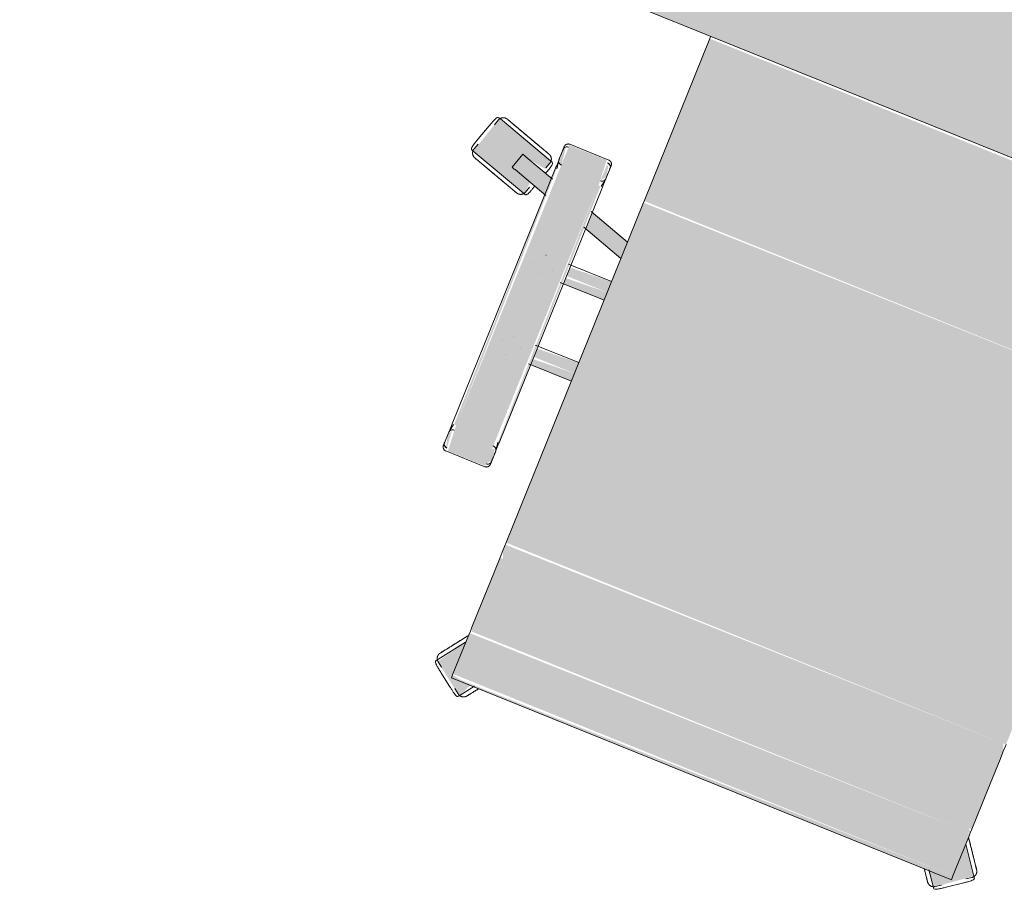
# Model space of a CAD drawing. Header units: millimetres. Extents: x -526411 to -400573, y 47353 to 130199.
# Tile 100 of 256: x -487932 to -487190, y 79683 to 80339. Entities that reach past the tile are written whole.
import ezdxf

# ---------------------------------------------------------------- set-up
doc = ezdxf.new("R2010")
doc.units = ezdxf.units.MM
doc.layers.add('I-FURN', color=30, linetype='Continuous', lineweight=18)

# ---------------------------------------------------------------- blocks, each defined once
blk = doc.blocks.new('80_KA_CE4_coupe werkplek 4P - 4 wp-230599-3e Verdieping - Percelen telling LI')
at = {"layer": 'I-FURN'}
blk.add_hatch(color=122, dxfattribs=at).paths.add_polyline_path([(3402.58, 2.36), (3402.58, 802.36), (1752.58, 802.36), (1752.58, 2.36), (3321.97, 2.36)], flags=0)
blk.add_line((1752.58, 2.36), (3402.58, 2.36), dxfattribs=at)
blk = doc.blocks.new('82_3B_bureaustoel - directie vierkant - 82_3B_bureaustoel - directie vierkant-V13-3e Verdieping - Percelen telling LI')
at = {"layer": 'I-FURN'}
for points in [[(-192.68, 292.2), (-217.92, 272.94), (-203.2, 253.09), (-201.75, 281.78), (-185.11, 281.78), (-192.24, 291.6)], [(192.68, 292.2), (187.87, 281.78), (203.2, 279.49), (203.4, 252.95), (217.4, 274.25), (193.22, 291.81)], [(-203.2, 281.78), (-203.2, 278.66), (203.2, 280.69), (201.94, 281.78), (-201.75, 281.78)], [(-203.2, 278.66), (-203.2, 246.88), (203.2, 246.88), (203.2, 278.66), (24.52, 278.66)], [(-203.2, 246.88), (-201.92, 243.71), (203.2, 245.33), (203.2, 246.88), (37.36, 246.88)], [(-203.2, 243.71), (-201.03, 240.7), (203.2, 240.7), (201.99, 243.71), (-203.14, 243.71)], [(-203.2, 240.7), (-203.2, 220.63), (203.2, 220.63), (203.2, 240.7), (-201.99, 240.7)], [(-203.2, 220.63), (-203.2, 203.86), (203.2, 203.86), (203.2, 220.63), (-197.75, 220.63)], [(-203.2, 203.86), (-203.2, 183.93), (203.2, 183.93), (203.2, 203.86), (-196.43, 203.86)], [(-203.2, 183.93), (-203.2, 178.18), (203.2, 178.18), (200.88, 183.93), (-200.51, 183.93)], [(-203.2, 178.18), (-201.02, 171.84), (203.2, 173.43), (203.2, 178.18), (-202.5, 178.18)], [(-203.2, 171.84), (-203.2, -103.38), (203.2, -103.38), (203.2, 171.84), (-202.56, 171.84)], [(239.51, 124.06), (239.51, 104), (271.26, 104), (269.77, 124.06), (257.76, 124.06)], [(236.34, 104), (237.93, -104), (239.51, -104), (237.27, 104), (236.45, 104)], [(239.51, 104), (239.51, -104), (271.26, -104), (271.26, 104)], [(271.26, 104), (273.51, -104), (274.44, -102.72), (272.85, 104), (272.09, 104)], [(203.2, 40.26), (203.2, 34.13), (236.34, 35.86), (236.34, 40.26), (212.98, 40.26)], [(203.2, 34.13), (203.2, 31.75), (236.34, 31.75), (236.34, 34.13), (215.45, 34.13)], [(203.2, 31.75), (203.2, 25.62), (236.34, 27.34), (236.34, 31.75), (216.42, 31.75)], [(203.2, -25.62), (203.2, -31.75), (236.34, -30.02), (236.34, -25.62), (204.67, -25.62)], [(203.2, -31.75), (203.2, -34.13), (236.34, -34.13), (236.34, -31.75), (207.15, -31.75)], [(203.2, -34.13), (203.2, -40.26), (236.34, -38.62), (236.34, -34.13), (208.11, -34.13)], [(-203.2, -103.38), (-203.2, -106.04), (203.2, -104.71), (203.2, -103.38), (-154.57, -103.38)], [(-203.2, -106.04), (-203.2, -238.17), (203.2, -238.17), (203.2, -106.04), (-199.12, -106.04)], [(239.51, -104), (241, -124.06), (271.26, -124.06), (271.26, -104)]]:
    blk.add_hatch(color=122, dxfattribs=at).paths.add_polyline_path(points, flags=0)
h = blk.add_hatch(color=122, dxfattribs=at)
h.paths.add_polyline_path([(239.51, 122.36), (236.34, 118.21), (237.57, 109.56), (239.51, 110.35), (239.51, 120.38)], flags=0)
h.paths.add_polyline_path([(271.26, 122.36), (272.62, 109.06), (274.44, 112.52), (272.36, 121.35)], flags=0)
h = blk.add_hatch(color=122, dxfattribs=at)
h.paths.add_polyline_path([(203.2, -59.35), (203.2, -72.7), (236.34, -83.47), (236.34, -70.11), (220.58, -64.99)], flags=0)
h.paths.add_polyline_path([(274.44, -82.49), (274.44, -95.85), (298.44, -103.65), (302.18, -91.51), (278.08, -83.68)], flags=0)
h = blk.add_hatch(color=122, dxfattribs=at)
h.paths.add_polyline_path([(288.41, -77.02), (286.55, -78.73), (288.23, -77.54)], flags=0)
h.paths.add_polyline_path([(289.02, -77.22), (288.28, -86.99), (301.93, -92.89), (296.79, -103.11), (281.45, -100.53), (279.92, -107.64), (327.83, -122.55), (336.73, -92.72), (289.73, -77.45)], flags=0)
h.paths.add_polyline_path([(303.02, -91.78), (305.1, -92.45), (303.01, -91.82)], flags=0)
h = blk.add_hatch(color=122, dxfattribs=at)
h.paths.add_polyline_path([(239.51, -107.78), (236.34, -112.52), (238.42, -121.35), (239.51, -120.38), (239.51, -110.35)], flags=0)
h.paths.add_polyline_path([(271.26, -107.82), (272.93, -120.82), (274.44, -119.44), (273.72, -110.07), (271.56, -108.09)], flags=0)
for p, q in [((-193.88, 291.16), (-197.73, 288.36)), ((-193.05, 292.72), (-192.24, 291.6)), ((-192.24, 291.6), (-184.68, 281.2)), ((184.67, 281.18), (192.24, 291.6)), ((192.24, 291.6), (193.05, 292.72)), ((197.73, 288.36), (193.88, 291.16)), ((-201.75, 288.49), (-212.02, 281.02)), ((-201.75, 288.49), (-212.02, 281.02)), ((212.02, 281.02), (201.75, 288.49)), ((212.02, 281.02), (201.75, 288.49)), ((-213.14, 277.16), (-217, 274.36)), ((203.2, 281.84), (-203.2, 281.84)), ((-203.2, 278.66), (-203.2, 281.84)), ((-203.2, 246.88), (-203.2, 278.66)), ((203.2, 281.84), (203.2, 278.66)), ((203.2, 278.66), (203.2, 246.88)), ((217, 274.36), (213.14, 277.16)), ((-217.92, 272.94), (-218.74, 274.06)), ((-203.4, 252.95), (-217.92, 272.94)), ((217.92, 272.94), (203.4, 252.95)), ((218.74, 274.06), (217.92, 272.94)), ((-203.2, 243.71), (-203.2, 246.88)), ((203.2, 246.88), (203.2, 243.71)), ((-203.2, 240.7), (-203.2, 243.71)), ((-203.2, 220.63), (-203.2, 240.7)), ((203.2, 243.71), (203.2, 240.7)), ((203.2, 240.7), (203.2, 220.63)), ((-203.2, 203.86), (-203.2, 220.63)), ((203.2, 220.63), (203.2, 203.86)), ((-203.2, 183.93), (-203.2, 203.86)), ((203.2, 203.86), (203.2, 183.93)), ((-203.2, 178.18), (-203.2, 183.93)), ((-203.2, 171.84), (-203.2, 178.18)), ((203.2, 183.93), (203.2, 178.18)), ((203.2, 178.18), (203.2, 171.84)), ((203.2, 171.84), (203.2, -103.38)), ((236.34, 119.44), (236.34, 110.7)), ((271.26, 124.72), (239.51, 124.72)), ((274.44, 110.74), (274.44, 119.44)), ((236.34, 111.36), (236.34, 110.7)), ((274.44, 110.74), (274.44, 111.4)), ((236.34, 104), (236.34, -104)), ((237.34, 104), (236.37, 110.29)), ((274.41, 110.32), (273.43, 104)), ((274.44, -104), (274.44, 104)), ((237.93, 40.48), (203.2, 40.48)), ((256.52, 40.48), (256.56, 40.48)), ((247.85, 31.77), (247.85, 31.75)), ((262.93, 31.77), (262.93, 31.81)), ((203.2, 25.4), (238.69, 25.4)), ((256.56, 25.4), (256.51, 25.4)), ((239, -25.4), (203.2, -25.4)), ((256.52, -25.4), (256.56, -25.4)), ((247.85, -31.77), (247.85, -31.81)), ((262.93, -31.77), (262.93, -31.75)), ((203.2, -40.48), (238.16, -40.48)), ((256.56, -40.48), (256.51, -40.48)), ((203.2, -59.35), (238.05, -70.67)), ((237.33, -83.79), (203.2, -72.7)), ((288.67, -78.77), (287.2, -83.3)), ((288.41, -77.02), (289.73, -77.45)), ((289.73, -77.45), (336.73, -92.72)), ((273.51, -82.19), (302.36, -91.57)), ((298.44, -103.65), (273.51, -95.55)), ((301.17, -104.53), (305.1, -92.46)), ((302.36, -91.57), (303.02, -91.78)), ((303.02, -91.78), (305.1, -92.45)), ((335.35, -98.95), (336.82, -94.42)), ((336.73, -92.72), (338.05, -93.15)), ((203.2, -103.38), (203.2, -106.04)), ((281.31, -101.42), (279.84, -105.95)), ((299.1, -103.86), (298.44, -103.65)), ((301.17, -104.53), (299.1, -103.86)), ((332.79, -114.81), (336.71, -102.73)), ((332.79, -114.81), (336.71, -102.73)), ((203.2, -106.04), (203.2, -238.17)), ((236.34, -110.7), (236.34, -119.44)), ((236.34, -110.7), (236.34, -111.36)), ((236.37, -110.29), (237.34, -104)), ((273.43, -104), (274.41, -110.32)), ((274.44, -119.44), (274.44, -110.74)), ((274.44, -111.4), (274.44, -110.74)), ((279.92, -107.64), (278.6, -107.21)), ((326.92, -122.92), (279.92, -107.64)), ((327.99, -121.59), (329.46, -117.06)), ((239.51, -124.72), (271.26, -124.72)), ((328.24, -123.34), (326.92, -122.92)), ((203.2, -238.17), (203.2, -239.71))]:
    blk.add_line(p, q, dxfattribs=at)
at = {"layer": 'I-FURN', "flags": 128}
for points in [[(-193.88, 291.16), (-193.72, 291.27), (-193.56, 291.37), (-193.4, 291.47), (-193.23, 291.55), (-193.06, 291.64), (-192.88, 291.71), (-192.7, 291.78), (-192.52, 291.84), (-192.34, 291.9), (-192.16, 291.94), (-191.97, 291.98), (-191.78, 292.02), (-191.59, 292.04), (-191.4, 292.06), (-191.21, 292.07), (-191.02, 292.07), (-190.83, 292.06), (-190.64, 292.05), (-190.45, 292.03), (-190.27, 292), (-190.08, 291.96), (-189.89, 291.92), (-189.71, 291.87), (-189.53, 291.81), (-189.35, 291.74), (-189.17, 291.67), (-189, 291.59), (-188.83, 291.5), (-188.66, 291.41), (-188.5, 291.31), (-188.34, 291.2), (-188.19, 291.09), (-188.04, 290.97), (-187.9, 290.85), (-187.76, 290.72), (-187.62, 290.58), (-187.5, 290.44), (-187.37, 290.3), (-187.26, 290.15), (-187.23, 290.1)], [(-181.15, 281.74), (-181.56, 282.31), (-181.97, 282.87), (-182.36, 283.41), (-182.74, 283.93), (-183.11, 284.44), (-183.47, 284.93), (-183.81, 285.4), (-184.14, 285.86), (-184.46, 286.29), (-184.76, 286.71), (-185.04, 287.1), (-185.31, 287.47), (-185.56, 287.82), (-185.8, 288.14), (-186.02, 288.44), (-186.22, 288.72), (-186.41, 288.97), (-186.57, 289.2), (-186.72, 289.41), (-186.85, 289.58), (-186.96, 289.74), (-187.05, 289.86), (-187.12, 289.96), (-187.18, 290.04), (-187.21, 290.08), (-187.23, 290.1)], [(-187.23, 290.1), (-187.22, 290.09), (-187.19, 290.05), (-187.14, 289.98), (-187.07, 289.89), (-186.99, 289.77), (-186.88, 289.63), (-186.76, 289.46), (-186.61, 289.26), (-186.45, 289.04), (-186.27, 288.79), (-186.08, 288.52), (-185.86, 288.23), (-185.63, 287.91), (-185.38, 287.56), (-185.12, 287.2), (-184.84, 286.81), (-184.54, 286.41), (-184.23, 285.98), (-183.9, 285.53), (-183.56, 285.06), (-183.21, 284.58), (-182.84, 284.07), (-182.46, 283.55), (-182.07, 283.01), (-181.67, 282.46), (-181.26, 281.89)], [(181.15, 281.74), (181.56, 282.31), (181.97, 282.87), (182.36, 283.41), (182.74, 283.93), (183.11, 284.44), (183.47, 284.93), (183.81, 285.4), (184.14, 285.86), (184.46, 286.29), (184.76, 286.71), (185.04, 287.1), (185.31, 287.47), (185.56, 287.82), (185.8, 288.14), (186.02, 288.44), (186.22, 288.72), (186.41, 288.97), (186.57, 289.2), (186.72, 289.41), (186.85, 289.58), (186.96, 289.74), (187.05, 289.86), (187.12, 289.96), (187.18, 290.04), (187.21, 290.08), (187.23, 290.1)], [(187.23, 290.1), (187.22, 290.09), (187.19, 290.05), (187.14, 289.98), (187.07, 289.89), (186.99, 289.77), (186.88, 289.63), (186.76, 289.46), (186.61, 289.26), (186.45, 289.04), (186.27, 288.79), (186.08, 288.52), (185.86, 288.23), (185.63, 287.91), (185.38, 287.56), (185.12, 287.2), (184.84, 286.81), (184.54, 286.41), (184.23, 285.98), (183.9, 285.53), (183.56, 285.06), (183.21, 284.58), (182.84, 284.07), (182.46, 283.55), (182.07, 283.01), (181.67, 282.46), (181.26, 281.89)], [(187.23, 290.1), (187.34, 290.26), (187.46, 290.4), (187.59, 290.55), (187.72, 290.68), (187.86, 290.81), (188, 290.94), (188.15, 291.06), (188.3, 291.17), (188.46, 291.28), (188.62, 291.38), (188.79, 291.48), (188.95, 291.57), (189.13, 291.65), (189.3, 291.72), (189.48, 291.79), (189.66, 291.85), (189.84, 291.9), (190.03, 291.95), (190.21, 291.99), (190.4, 292.02), (190.59, 292.04), (190.78, 292.06), (190.97, 292.07), (191.16, 292.07), (191.35, 292.06), (191.54, 292.04), (191.73, 292.02), (191.92, 291.99), (192.11, 291.96), (192.29, 291.91), (192.48, 291.86), (192.66, 291.8), (192.83, 291.73), (193.01, 291.66), (193.18, 291.58), (193.35, 291.49), (193.52, 291.4), (193.68, 291.3), (193.84, 291.19), (193.88, 291.16)], [(-218.05, 267.71), (-218.16, 267.87), (-218.26, 268.03), (-218.36, 268.19), (-218.45, 268.36), (-218.53, 268.53), (-218.6, 268.71), (-218.67, 268.88), (-218.73, 269.06), (-218.79, 269.25), (-218.84, 269.43), (-218.87, 269.62), (-218.91, 269.81), (-218.93, 269.99), (-218.95, 270.18), (-218.96, 270.37), (-218.96, 270.56), (-218.95, 270.76), (-218.94, 270.95), (-218.92, 271.13), (-218.89, 271.32), (-218.85, 271.51), (-218.81, 271.7), (-218.76, 271.88), (-218.7, 272.06), (-218.63, 272.24), (-218.56, 272.41), (-218.48, 272.59), (-218.39, 272.76), (-218.3, 272.92), (-218.2, 273.09), (-218.1, 273.24), (-217.98, 273.4), (-217.86, 273.55), (-217.74, 273.69), (-217.61, 273.83), (-217.47, 273.96), (-217.33, 274.09), (-217.19, 274.21), (-217.04, 274.33), (-217, 274.36)], [(-205.97, 251.08), (-206.45, 251.75), (-206.93, 252.41), (-207.42, 253.07), (-207.89, 253.73), (-208.37, 254.39), (-208.84, 255.04), (-209.31, 255.68), (-209.77, 256.31), (-210.23, 256.94), (-210.67, 257.56), (-211.11, 258.17), (-211.55, 258.76), (-211.97, 259.34), (-212.39, 259.91), (-212.79, 260.47), (-213.18, 261.01), (-213.57, 261.54), (-213.93, 262.05), (-214.29, 262.54), (-214.64, 263.01), (-214.96, 263.46), (-215.28, 263.9), (-215.58, 264.31), (-215.87, 264.7), (-216.13, 265.07), (-216.39, 265.42), (-216.62, 265.75), (-216.84, 266.05), (-217.04, 266.33), (-217.23, 266.58), (-217.39, 266.81), (-217.54, 267.01), (-217.67, 267.19), (-217.78, 267.34), (-217.87, 267.47), (-217.95, 267.57), (-218, 267.64), (-218.03, 267.69), (-218.05, 267.71)], [(-218.05, 267.71), (-218.04, 267.7), (-218.01, 267.66), (-217.96, 267.59), (-217.9, 267.5), (-217.81, 267.38), (-217.7, 267.23), (-217.58, 267.06), (-217.44, 266.87), (-217.28, 266.64), (-217.1, 266.4), (-216.9, 266.13), (-216.68, 265.83), (-216.45, 265.51), (-216.2, 265.17), (-215.94, 264.81), (-215.66, 264.42), (-215.36, 264.01), (-215.05, 263.58), (-214.73, 263.13), (-214.39, 262.67), (-214.03, 262.18), (-213.67, 261.68), (-213.29, 261.16), (-212.9, 260.62), (-212.5, 260.07), (-212.08, 259.5), (-211.66, 258.92), (-211.23, 258.33), (-210.79, 257.72), (-210.35, 257.11), (-209.89, 256.48), (-209.43, 255.85), (-208.97, 255.21), (-208.5, 254.56), (-208.02, 253.91), (-207.55, 253.25), (-207.06, 252.59), (-206.58, 251.93), (-206.1, 251.26), (-205.97, 251.08)], [(205.97, 251.08), (206.45, 251.75), (206.93, 252.41), (207.42, 253.07), (207.89, 253.73), (208.37, 254.39), (208.84, 255.04), (209.31, 255.68), (209.77, 256.31), (210.23, 256.94), (210.67, 257.56), (211.11, 258.17), (211.55, 258.76), (211.97, 259.34), (212.39, 259.91), (212.79, 260.47), (213.18, 261.01), (213.57, 261.54), (213.93, 262.05), (214.29, 262.54), (214.64, 263.01), (214.96, 263.46), (215.28, 263.9), (215.58, 264.31), (215.87, 264.7), (216.13, 265.07), (216.39, 265.42), (216.62, 265.75), (216.84, 266.05), (217.04, 266.33), (217.23, 266.58), (217.39, 266.81), (217.54, 267.01), (217.67, 267.19), (217.78, 267.34), (217.87, 267.47), (217.95, 267.57), (218, 267.64), (218.03, 267.69), (218.05, 267.71)], [(218.05, 267.71), (218.04, 267.7), (218.01, 267.66), (217.96, 267.59), (217.9, 267.5), (217.81, 267.38), (217.7, 267.23), (217.58, 267.06), (217.44, 266.87), (217.28, 266.64), (217.1, 266.4), (216.9, 266.13), (216.68, 265.83), (216.45, 265.51), (216.2, 265.17), (215.94, 264.81), (215.66, 264.42), (215.36, 264.01), (215.05, 263.58), (214.73, 263.13), (214.39, 262.67), (214.03, 262.18), (213.67, 261.68), (213.29, 261.16), (212.9, 260.62), (212.5, 260.07), (212.08, 259.5), (211.66, 258.92), (211.23, 258.33), (210.79, 257.72), (210.35, 257.11), (209.89, 256.48), (209.43, 255.85), (208.97, 255.21), (208.5, 254.56), (208.02, 253.91), (207.55, 253.25), (207.06, 252.59), (206.58, 251.93), (206.1, 251.26), (205.97, 251.08)], [(217, 274.36), (217.15, 274.25), (217.29, 274.13), (217.44, 274), (217.57, 273.87), (217.71, 273.73), (217.83, 273.59), (217.95, 273.44), (218.07, 273.29), (218.17, 273.13), (218.28, 272.97), (218.37, 272.8), (218.46, 272.63), (218.54, 272.46), (218.62, 272.29), (218.68, 272.11), (218.74, 271.93), (218.8, 271.74), (218.84, 271.56), (218.88, 271.37), (218.91, 271.19), (218.93, 271), (218.95, 270.81), (218.96, 270.62), (218.96, 270.43), (218.95, 270.24), (218.94, 270.05), (218.91, 269.86), (218.88, 269.67), (218.85, 269.48), (218.8, 269.3), (218.75, 269.11), (218.69, 268.93), (218.62, 268.75), (218.55, 268.58), (218.47, 268.41), (218.38, 268.24), (218.29, 268.07), (218.19, 267.91), (218.08, 267.75), (218.05, 267.71)], [(-205.97, 251.08), (-205.49, 250.42), (-205, 249.75), (-204.52, 249.09), (-204.05, 248.43), (-203.57, 247.78)], [(-203.44, 247.6), (-203.92, 248.26), (-204.39, 248.91), (-204.87, 249.58), (-205.36, 250.24), (-205.84, 250.9), (-205.97, 251.08)], [(203.44, 247.6), (203.92, 248.26), (204.39, 248.91), (204.87, 249.58), (205.36, 250.24), (205.84, 250.9), (205.97, 251.08)], [(205.97, 251.08), (205.49, 250.42), (205, 249.75), (204.52, 249.09), (204.05, 248.43), (203.57, 247.78)], [(236.34, 121.54), (236.34, 121.67), (236.35, 121.8), (236.36, 121.92), (236.38, 122.05), (236.4, 122.17), (236.43, 122.3), (236.46, 122.42), (236.5, 122.54), (236.54, 122.66), (236.59, 122.78), (236.64, 122.9), (236.7, 123.01), (236.76, 123.12), (236.82, 123.23), (236.89, 123.34), (236.97, 123.44), (237.05, 123.54), (237.13, 123.64), (237.21, 123.73), (237.3, 123.82), (237.39, 123.91), (237.49, 123.99), (237.59, 124.07), (237.69, 124.14), (237.8, 124.22), (237.91, 124.28), (238.02, 124.34), (238.13, 124.4), (238.25, 124.45), (238.36, 124.5), (238.48, 124.55), (238.6, 124.59), (238.73, 124.62), (238.85, 124.65), (238.97, 124.67), (239.1, 124.69), (239.23, 124.71), (239.35, 124.71), (239.48, 124.72), (239.51, 124.72)], [(236.34, 120.11), (236.34, 120.37), (236.34, 120.61), (236.34, 120.83), (236.34, 121.01), (236.34, 121.17), (236.34, 121.3), (236.34, 121.4), (236.34, 121.48), (236.34, 121.52), (236.34, 121.54)], [(236.34, 121.54), (236.34, 121.53), (236.34, 121.49), (236.34, 121.42), (236.34, 121.32), (236.34, 121.19), (236.34, 121.04), (236.34, 120.86), (236.34, 120.65), (236.34, 120.42), (236.34, 120.16), (236.34, 119.87), (236.34, 119.56), (236.34, 119.23), (236.34, 118.86), (236.34, 118.48), (236.34, 118.07), (236.34, 117.64), (236.34, 117.19), (236.34, 116.72), (236.34, 116.22), (236.34, 115.71), (236.34, 115.18), (236.34, 114.63), (236.34, 114.06), (236.34, 113.48), (236.34, 112.88), (236.34, 112.27), (236.34, 111.64), (236.34, 111.01), (236.34, 110.36), (236.34, 109.7), (236.34, 109.03), (236.34, 108.36), (236.34, 107.67), (236.34, 106.98), (236.34, 106.29), (236.34, 105.59), (236.34, 104.89), (236.34, 104.19), (236.34, 104)], [(271.26, 124.72), (271.39, 124.72), (271.52, 124.71), (271.64, 124.7), (271.77, 124.68), (271.89, 124.66), (272.02, 124.63), (272.14, 124.6), (272.26, 124.56), (272.38, 124.52), (272.5, 124.47), (272.62, 124.42), (272.73, 124.36), (272.84, 124.3), (272.95, 124.23), (273.06, 124.16), (273.16, 124.09), (273.26, 124.01), (273.36, 123.93), (273.45, 123.85), (273.54, 123.76), (273.63, 123.66), (273.71, 123.57), (273.79, 123.47), (273.86, 123.36), (273.94, 123.26), (274, 123.15), (274.06, 123.04), (274.12, 122.93), (274.17, 122.81), (274.22, 122.69), (274.27, 122.58), (274.31, 122.45), (274.34, 122.33), (274.37, 122.21), (274.39, 122.08), (274.41, 121.96), (274.43, 121.83), (274.43, 121.71), (274.44, 121.58), (274.44, 121.54)], [(274.44, 104), (274.44, 104.7), (274.44, 105.4), (274.44, 106.1), (274.44, 106.8), (274.44, 107.49), (274.44, 108.17), (274.44, 108.85), (274.44, 109.52), (274.44, 110.18), (274.44, 110.83), (274.44, 111.47), (274.44, 112.1), (274.44, 112.72), (274.44, 113.32), (274.44, 113.91), (274.44, 114.48), (274.44, 115.03), (274.44, 115.57), (274.44, 116.09), (274.44, 116.59), (274.44, 117.06), (274.44, 117.52), (274.44, 117.96), (274.44, 118.37), (274.44, 118.76), (274.44, 119.13), (274.44, 119.47), (274.44, 119.79), (274.44, 120.08), (274.44, 120.35), (274.44, 120.59), (274.44, 120.81), (274.44, 121), (274.44, 121.16), (274.44, 121.29), (274.44, 121.39), (274.44, 121.47), (274.44, 121.52), (274.44, 121.54)], [(274.44, 121.54), (274.44, 121.53), (274.44, 121.49), (274.44, 121.42), (274.44, 121.32), (274.44, 121.19), (274.44, 121.04), (274.44, 120.86), (274.44, 120.65), (274.44, 120.42), (274.44, 120.16), (274.44, 120.11)], [(288.67, -78.77), (288.73, -78.59), (288.8, -78.41), (288.88, -78.24), (288.96, -78.07), (289.05, -77.9), (289.15, -77.74), (289.25, -77.58), (289.36, -77.42), (289.48, -77.27), (289.6, -77.12), (289.73, -76.98), (289.86, -76.85), (290, -76.72), (290.14, -76.59), (290.29, -76.47), (290.44, -76.36), (290.6, -76.25), (290.76, -76.15), (290.93, -76.06), (291.1, -75.97), (291.27, -75.89), (291.45, -75.81), (291.63, -75.75), (291.81, -75.69), (291.99, -75.64), (292.17, -75.59), (292.36, -75.55), (292.55, -75.53), (292.74, -75.5), (292.93, -75.49), (293.12, -75.48), (293.31, -75.48), (293.5, -75.49), (293.69, -75.51), (293.88, -75.53), (294.07, -75.56), (294.25, -75.6), (294.44, -75.64), (294.62, -75.7), (294.67, -75.71)], [(314.22, -82.06), (313.43, -81.81), (312.65, -81.56), (311.88, -81.3), (311.1, -81.05), (310.33, -80.8), (309.57, -80.55), (308.81, -80.31), (308.07, -80.07), (307.33, -79.83), (306.6, -79.59), (305.89, -79.36), (305.19, -79.13), (304.5, -78.91), (303.83, -78.69), (303.18, -78.48), (302.54, -78.27), (301.93, -78.07), (301.33, -77.88), (300.75, -77.69), (300.19, -77.51), (299.66, -77.34), (299.15, -77.17), (298.67, -77.01), (298.2, -76.86), (297.77, -76.72), (297.36, -76.59), (296.98, -76.46), (296.62, -76.35), (296.3, -76.24), (296, -76.15), (295.73, -76.06), (295.49, -75.98), (295.28, -75.91), (295.1, -75.85), (294.95, -75.81), (294.84, -75.77), (294.75, -75.74), (294.7, -75.72), (294.67, -75.71)], [(294.67, -75.71), (294.69, -75.72), (294.73, -75.73), (294.81, -75.76), (294.92, -75.79), (295.06, -75.84), (295.23, -75.9), (295.43, -75.96), (295.66, -76.04), (295.92, -76.12), (296.21, -76.22), (296.53, -76.32), (296.88, -76.43), (297.25, -76.55), (297.66, -76.68), (298.08, -76.82), (298.54, -76.97), (299.02, -77.13), (299.52, -77.29), (300.05, -77.46), (300.6, -77.64), (301.17, -77.83), (301.76, -78.02), (302.37, -78.22), (303.01, -78.42), (303.66, -78.63), (304.32, -78.85), (305, -79.07), (305.7, -79.3), (306.41, -79.53), (307.13, -79.76), (307.87, -80), (308.61, -80.24), (309.37, -80.49), (310.13, -80.74), (310.89, -80.99), (311.67, -81.24), (312.44, -81.49), (313.22, -81.74), (314, -82), (314.22, -82.06)], [(314.22, -82.06), (315, -82.32), (315.78, -82.57), (316.56, -82.82), (317.33, -83.08), (318.1, -83.33), (318.86, -83.57), (319.62, -83.82), (320.36, -84.06), (321.1, -84.3), (321.83, -84.54), (322.54, -84.77), (323.24, -85), (323.93, -85.22), (324.6, -85.44), (325.25, -85.65), (325.89, -85.86), (326.51, -86.06), (327.1, -86.25), (327.68, -86.44), (328.24, -86.62), (328.77, -86.79), (329.28, -86.96), (329.77, -87.12), (330.23, -87.27), (330.66, -87.41), (331.07, -87.54), (331.45, -87.67), (331.81, -87.78), (332.14, -87.89), (332.43, -87.98), (332.7, -88.07), (332.94, -88.15), (333.15, -88.22), (333.33, -88.27), (333.48, -88.32), (333.59, -88.36), (333.68, -88.39), (333.74, -88.41), (333.76, -88.41)], [(333.76, -88.42), (333.75, -88.41), (333.7, -88.4), (333.62, -88.37), (333.51, -88.33), (333.37, -88.29), (333.2, -88.23), (333, -88.17), (332.77, -88.09), (332.51, -88.01), (332.22, -87.91), (331.9, -87.81), (331.55, -87.7), (331.18, -87.58), (330.78, -87.45), (330.35, -87.31), (329.89, -87.16), (329.41, -87), (328.91, -86.84), (328.38, -86.67), (327.83, -86.49), (327.26, -86.3), (326.67, -86.11), (326.06, -85.91), (325.43, -85.71), (324.78, -85.5), (324.11, -85.28), (323.43, -85.06), (322.73, -84.83), (322.02, -84.6), (321.3, -84.37), (320.56, -84.13), (319.82, -83.89), (319.07, -83.64), (318.31, -83.39), (317.54, -83.14), (316.77, -82.89), (315.99, -82.64), (315.21, -82.39), (314.43, -82.13), (314.22, -82.06)], [(333.76, -88.42), (333.94, -88.48), (334.12, -88.55), (334.29, -88.62), (334.46, -88.71), (334.63, -88.8), (334.8, -88.9), (334.96, -89), (335.11, -89.11), (335.26, -89.22), (335.41, -89.35), (335.55, -89.47), (335.69, -89.61), (335.82, -89.75), (335.94, -89.89), (336.06, -90.04), (336.18, -90.19), (336.28, -90.35), (336.38, -90.51), (336.48, -90.68), (336.56, -90.84), (336.65, -91.02), (336.72, -91.19), (336.79, -91.37), (336.84, -91.55), (336.9, -91.74), (336.94, -91.92), (336.98, -92.11), (337.01, -92.3), (337.03, -92.49), (337.04, -92.68), (337.05, -92.87), (337.05, -93.06), (337.04, -93.25), (337.03, -93.44), (337, -93.63), (336.97, -93.81), (336.93, -94), (336.89, -94.18), (336.83, -94.37), (336.82, -94.42)], [(236.34, -104), (236.34, -104.7), (236.34, -105.4), (236.34, -106.1), (236.34, -106.8), (236.34, -107.49), (236.34, -108.17), (236.34, -108.85), (236.34, -109.52), (236.34, -110.18), (236.34, -110.83), (236.34, -111.47), (236.34, -112.1), (236.34, -112.72), (236.34, -113.32), (236.34, -113.91), (236.34, -114.48), (236.34, -115.03), (236.34, -115.57), (236.34, -116.09), (236.34, -116.59), (236.34, -117.06), (236.34, -117.52), (236.34, -117.96), (236.34, -118.37), (236.34, -118.76), (236.34, -119.13), (236.34, -119.47), (236.34, -119.79), (236.34, -120.08), (236.34, -120.35), (236.34, -120.59), (236.34, -120.81), (236.34, -121), (236.34, -121.16), (236.34, -121.29), (236.34, -121.39), (236.34, -121.47), (236.34, -121.52), (236.34, -121.54)], [(274.44, -121.54), (274.44, -121.53), (274.44, -121.49), (274.44, -121.42), (274.44, -121.32), (274.44, -121.19), (274.44, -121.04), (274.44, -120.86), (274.44, -120.65), (274.44, -120.42), (274.44, -120.16), (274.44, -119.87), (274.44, -119.56), (274.44, -119.23), (274.44, -118.86), (274.44, -118.48), (274.44, -118.07), (274.44, -117.64), (274.44, -117.19), (274.44, -116.72), (274.44, -116.22), (274.44, -115.71), (274.44, -115.18), (274.44, -114.63), (274.44, -114.06), (274.44, -113.48), (274.44, -112.88), (274.44, -112.27), (274.44, -111.64), (274.44, -111.01), (274.44, -110.36), (274.44, -109.7), (274.44, -109.03), (274.44, -108.36), (274.44, -107.67), (274.44, -106.98), (274.44, -106.29), (274.44, -105.59), (274.44, -104.89), (274.44, -104.19), (274.44, -104)], [(282.9, -111.95), (282.72, -111.89), (282.54, -111.82), (282.36, -111.74), (282.19, -111.66), (282.03, -111.57), (281.86, -111.47), (281.7, -111.37), (281.55, -111.26), (281.4, -111.14), (281.25, -111.02), (281.11, -110.89), (280.97, -110.76), (280.84, -110.62), (280.72, -110.48), (280.6, -110.33), (280.48, -110.17), (280.38, -110.02), (280.28, -109.85), (280.18, -109.69), (280.09, -109.52), (280.01, -109.35), (279.94, -109.17), (279.87, -108.99), (279.81, -108.81), (279.76, -108.63), (279.72, -108.44), (279.68, -108.26), (279.65, -108.07), (279.63, -107.88), (279.61, -107.69), (279.61, -107.5), (279.61, -107.31), (279.62, -107.12), (279.63, -106.93), (279.65, -106.74), (279.69, -106.55), (279.72, -106.36), (279.77, -106.18), (279.82, -106), (279.84, -105.95)], [(302.44, -118.3), (301.66, -118.05), (300.88, -117.79), (300.1, -117.54), (299.33, -117.29), (298.56, -117.04), (297.8, -116.79), (297.04, -116.54), (296.29, -116.3), (295.56, -116.06), (294.83, -115.83), (294.12, -115.59), (293.42, -115.37), (292.73, -115.14), (292.06, -114.93), (291.41, -114.71), (290.77, -114.51), (290.15, -114.31), (289.55, -114.11), (288.98, -113.92), (288.42, -113.74), (287.89, -113.57), (287.38, -113.41), (286.89, -113.25), (286.43, -113.1), (286, -112.96), (285.59, -112.82), (285.2, -112.7), (284.85, -112.58), (284.52, -112.48), (284.22, -112.38), (283.96, -112.29), (283.72, -112.22), (283.51, -112.15), (283.33, -112.09), (283.18, -112.04), (283.06, -112), (282.98, -111.98), (282.92, -111.96), (282.9, -111.95)], [(282.9, -111.95), (282.91, -111.95), (282.96, -111.97), (283.04, -111.99), (283.15, -112.03), (283.29, -112.08), (283.46, -112.13), (283.66, -112.2), (283.89, -112.27), (284.15, -112.36), (284.44, -112.45), (284.76, -112.55), (285.11, -112.67), (285.48, -112.79), (285.88, -112.92), (286.31, -113.06), (286.76, -113.21), (287.24, -113.36), (287.75, -113.53), (288.27, -113.7), (288.82, -113.88), (289.4, -114.06), (289.99, -114.25), (290.6, -114.45), (291.23, -114.66), (291.88, -114.87), (292.55, -115.08), (293.23, -115.31), (293.93, -115.53), (294.64, -115.76), (295.36, -116), (296.09, -116.24), (296.84, -116.48), (297.59, -116.72), (298.35, -116.97), (299.12, -117.22), (299.89, -117.47), (300.67, -117.72), (301.45, -117.98), (302.23, -118.23), (302.44, -118.3)], [(302.44, -118.3), (303.22, -118.55), (304, -118.81), (304.78, -119.06), (305.56, -119.31), (306.33, -119.56), (307.09, -119.81), (307.84, -120.05), (308.59, -120.3), (309.33, -120.54), (310.05, -120.77), (310.77, -121), (311.47, -121.23), (312.15, -121.46), (312.82, -121.67), (313.48, -121.89), (314.11, -122.09), (314.73, -122.29), (315.33, -122.49), (315.91, -122.68), (316.46, -122.86), (317, -123.03), (317.51, -123.19), (317.99, -123.35), (318.45, -123.5), (318.89, -123.64), (319.3, -123.78), (319.68, -123.9), (320.04, -124.02), (320.36, -124.12), (320.66, -124.22), (320.93, -124.31), (321.17, -124.38), (321.38, -124.45), (321.56, -124.51), (321.7, -124.56), (321.82, -124.6), (321.91, -124.62), (321.96, -124.64), (321.99, -124.65)], [(321.99, -124.65), (321.97, -124.65), (321.93, -124.63), (321.85, -124.6), (321.74, -124.57), (321.6, -124.52), (321.43, -124.47), (321.23, -124.4), (321, -124.33), (320.74, -124.24), (320.45, -124.15), (320.13, -124.05), (319.78, -123.93), (319.4, -123.81), (319, -123.68), (318.57, -123.54), (318.12, -123.39), (317.64, -123.24), (317.14, -123.07), (316.61, -122.9), (316.06, -122.72), (315.49, -122.54), (314.9, -122.35), (314.28, -122.15), (313.65, -121.94), (313, -121.73), (312.34, -121.51), (311.65, -121.29), (310.96, -121.07), (310.25, -120.84), (309.52, -120.6), (308.79, -120.36), (308.05, -120.12), (307.29, -119.88), (306.53, -119.63), (305.76, -119.38), (304.99, -119.13), (304.21, -118.88), (303.43, -118.62), (302.65, -118.37), (302.44, -118.3)], [(236.34, -121.54), (236.34, -121.53), (236.34, -121.49), (236.34, -121.42), (236.34, -121.32), (236.34, -121.19), (236.34, -121.04), (236.34, -120.86), (236.34, -120.65), (236.34, -120.42), (236.34, -120.16), (236.34, -120.11)], [(239.51, -124.72), (239.39, -124.72), (239.26, -124.71), (239.13, -124.7), (239.01, -124.68), (238.88, -124.66), (238.76, -124.63), (238.64, -124.6), (238.52, -124.56), (238.4, -124.52), (238.28, -124.47), (238.16, -124.42), (238.05, -124.36), (237.94, -124.3), (237.83, -124.23), (237.72, -124.16), (237.62, -124.09), (237.52, -124.01), (237.42, -123.93), (237.33, -123.85), (237.24, -123.76), (237.15, -123.66), (237.07, -123.57), (236.99, -123.47), (236.91, -123.36), (236.84, -123.26), (236.78, -123.15), (236.71, -123.04), (236.66, -122.93), (236.6, -122.81), (236.55, -122.69), (236.51, -122.58), (236.47, -122.45), (236.44, -122.33), (236.41, -122.21), (236.39, -122.08), (236.37, -121.96), (236.35, -121.83), (236.34, -121.71), (236.34, -121.58), (236.34, -121.54)], [(274.44, -121.54), (274.44, -121.67), (274.43, -121.8), (274.42, -121.92), (274.4, -122.05), (274.38, -122.17), (274.35, -122.3), (274.32, -122.42), (274.28, -122.54), (274.24, -122.66), (274.19, -122.78), (274.14, -122.9), (274.08, -123.01), (274.02, -123.12), (273.95, -123.23), (273.88, -123.34), (273.81, -123.44), (273.73, -123.54), (273.65, -123.64), (273.57, -123.73), (273.48, -123.82), (273.38, -123.91), (273.29, -123.99), (273.19, -124.07), (273.08, -124.14), (272.98, -124.22), (272.87, -124.28), (272.76, -124.34), (272.65, -124.4), (272.53, -124.45), (272.41, -124.5), (272.3, -124.55), (272.17, -124.59), (272.05, -124.62), (271.93, -124.65), (271.8, -124.67), (271.68, -124.69), (271.55, -124.71), (271.43, -124.71), (271.3, -124.72), (271.26, -124.72)], [(274.44, -120.11), (274.44, -120.37), (274.44, -120.61), (274.44, -120.83), (274.44, -121.01), (274.44, -121.17), (274.44, -121.3), (274.44, -121.4), (274.44, -121.48), (274.44, -121.52), (274.44, -121.54)], [(327.99, -121.59), (327.93, -121.77), (327.86, -121.95), (327.78, -122.12), (327.7, -122.3), (327.61, -122.46), (327.51, -122.63), (327.41, -122.79), (327.3, -122.94), (327.18, -123.09), (327.06, -123.24), (326.93, -123.38), (326.8, -123.52), (326.66, -123.65), (326.52, -123.77), (326.37, -123.89), (326.21, -124.01), (326.06, -124.11), (325.89, -124.21), (325.73, -124.31), (325.56, -124.4), (325.39, -124.48), (325.21, -124.55), (325.03, -124.62), (324.85, -124.68), (324.67, -124.73), (324.48, -124.77), (324.3, -124.81), (324.11, -124.84), (323.92, -124.86), (323.73, -124.88), (323.54, -124.88), (323.35, -124.88), (323.16, -124.87), (322.97, -124.86), (322.78, -124.83), (322.59, -124.8), (322.4, -124.77), (322.22, -124.72), (322.04, -124.67), (321.99, -124.65)]]:
    blk.add_lwpolyline(points, dxfattribs=at)
at = {"layer": 'I-FURN'}
for centre, major_axis, ratio, start_param, end_param in [((239.51, 119.44), (-3.17, 0), 0.918218, 4.712389, 6.283185), ((239.51, 119.44), (3.17, 0), 0.918252, 1.832596, 3.141593), ((271.26, 119.44), (-3.17, 0), 0.918218, 3.141593, 4.712389), ((271.26, 119.44), (3.17, 0), 0.918252, 0, 1.308997), ((239.51, 110.7), (-3.17, 0), 0.918218, 0, 1.570796), ((239.51, 110.7), (3.17, 0), 0.918252, 3.141593, 4.45059), ((271.22, 110.74), (-3.22, 0), 0.918252, 1.570796, 3.141593), ((271.22, 110.74), (3.22, 0), 0.918218, 4.727082, 6.283185), ((239.51, -110.7), (3.17, 0), 0.918218, 1.570796, 3.141593), ((239.51, -110.7), (3.17, 0), 0.918252, 1.832596, 3.141593), ((271.22, -110.74), (3.22, 0), 0.918218, 0, 1.570796), ((271.22, -110.74), (3.22, 0), 0.918252, 0, 1.308997), ((239.51, -119.44), (3.17, 0), 0.918218, 3.141593, 4.712389), ((239.51, -119.44), (3.17, 0), 0.918252, 3.141593, 4.45059), ((271.26, -119.44), (3.17, 0), 0.918218, 4.712389, 6.283185), ((271.26, -119.44), (3.18, 0), 0.918252, 4.974188, 6.283185)]:
    blk.add_ellipse(centre, major_axis=major_axis, ratio=ratio, start_param=start_param, end_param=end_param, dxfattribs=at)
for points, knots in [([(-193.05, 292.72), (-193.35, 293.13), (-194.04, 293.32), (-195.49, 292.76), (-197.03, 291.86), (-199.13, 290.39), (-200.86, 289.13), (-201.75, 288.49)], [0, 0, 0, 0, 0.285714, 0.428571, 0.571429, 0.785714, 1, 1, 1, 1]), ([(201.75, 288.49), (201.01, 289.02), (199.98, 289.78), (198.72, 290.68), (197.55, 291.5), (196.14, 292.42), (194.95, 293), (194.23, 293.17), (193.61, 293.18), (193.25, 292.97), (193.05, 292.72)], [0, 0, 0, 0, 0.166667, 0.25, 0.333333, 0.5, 0.666667, 0.75, 0.833333, 1, 1, 1, 1]), ([(-212.02, 281.02), (-212.76, 280.49), (-213.8, 279.74), (-215.04, 278.82), (-216.18, 277.96), (-217.49, 276.9), (-218.42, 275.95), (-218.8, 275.32), (-219, 274.73), (-218.91, 274.33), (-218.74, 274.06)], [0, 0, 0, 0, 0.166667, 0.25, 0.333333, 0.5, 0.666667, 0.75, 0.833333, 1, 1, 1, 1]), ([(218.74, 274.06), (219.04, 274.47), (219, 275.19), (218.02, 276.4), (216.69, 277.58), (214.64, 279.12), (212.91, 280.38), (212.02, 281.02)], [0, 0, 0, 0, 0.285714, 0.428571, 0.571429, 0.785714, 1, 1, 1, 1]), ([(288.41, -77.02), (288.11, -76.94), (287.69, -76.98), (287.19, -77.35), (286.72, -77.91), (286.09, -79.08), (285.49, -80.65), (285.03, -82), (284.54, -83.47), (284.15, -84.69), (283.87, -85.56)], [0, 0, 0, 0, 0.166667, 0.25, 0.333333, 0.5, 0.666667, 0.75, 0.833333, 1, 1, 1, 1]), ([(336.71, -102.73), (336.99, -101.86), (337.39, -100.64), (337.86, -99.17), (338.28, -97.8), (338.71, -96.18), (338.9, -94.86), (338.85, -94.13), (338.66, -93.54), (338.35, -93.26), (338.05, -93.15)], [0, 0, 0, 0, 0.166667, 0.25, 0.333333, 0.5, 0.666667, 0.75, 0.833333, 1, 1, 1, 1]), ([(279.94, -97.64), (279.49, -99.03), (278.82, -101.05), (278.13, -103.41), (277.75, -105.15), (277.76, -106.59), (278.24, -107.1), (278.6, -107.21)], [0, 0, 0, 0, 0.285714, 0.428571, 0.571429, 0.785714, 1, 1, 1, 1]), ([(328.24, -123.34), (328.72, -123.5), (329.4, -123.25), (330.24, -121.94), (330.96, -120.31), (331.79, -117.88), (332.45, -115.85), (332.79, -114.81)], [0, 0, 0, 0, 0.285714, 0.428571, 0.571429, 0.785714, 1, 1, 1, 1])]:
    blk.add_open_spline(points, degree=3, knots=knots, dxfattribs=at)

msp = doc.modelspace()

# ---------------------------------------------------------------- block references
at = {"layer": 'I-FURN'}
for name, p, rotation in [('80_KA_CE4_coupe werkplek 4P - 4 wp-230599-3e Verdieping - Percelen telling LI', (-489557.52, 81190.86), 337.9999999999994), ('82_3B_bureaustoel - directie vierkant - 82_3B_bureaustoel - directie vierkant-V13-3e Verdieping - Percelen telling LI', (-487312.29, 80027.42), 157.9999999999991)]:
    msp.add_blockref(name, p, dxfattribs=dict(at, rotation=rotation))

doc.saveas('drawing.dxf')
